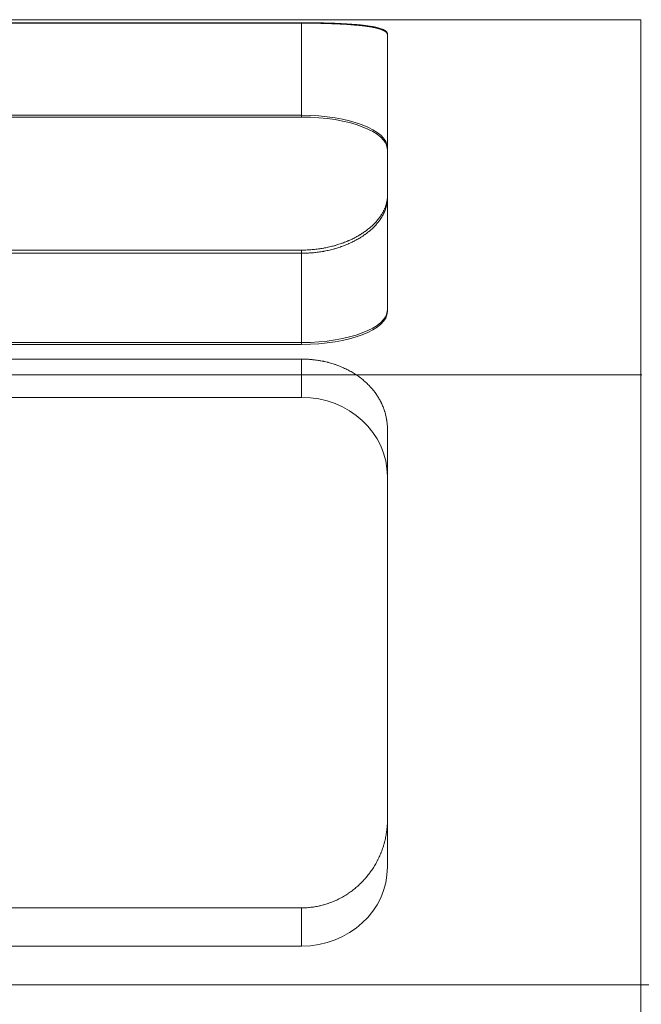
# Model space of a CAD drawing. Header units: millimetres. Extents: x -12870 to -11470, y -3129 to -2170.
# Tile 13 of 17: x -11627 to -11613, y -2454 to -2431. Entities that reach past the tile are written whole.
import ezdxf

# ---------------------------------------------------------------- set-up
doc = ezdxf.new("R2010")
doc.units = ezdxf.units.MM
doc.linetypes.add('CENTER', pattern=[50.8, 31.75, -6.35, 6.35, -6.35])
doc.layers.add('图层2', color=3, linetype='CENTER', lineweight=13)
doc.layers.add('图层7', color=4, linetype='Continuous', lineweight=15)

msp = doc.modelspace()

# ---------------------------------------------------------------- linework, layer by layer
at = {"layer": '图层2', "ltscale": 0.6}
msp.add_line((-11595.551, -2453.241), (-11622.431, -2453.241), dxfattribs=at)
at = {"layer": '图层7'}
for p, q in [((-11707.798, -2430.741), (-11612.694, -2430.741)), ((-11612.694, -2430.741), (-11612.694, -2475.741)), ((-11638.946, -2430.813), (-11620.601, -2430.813)), ((-11620.601, -2430.822), (-11638.946, -2430.822)), ((-11620.601, -2430.813), (-11620.601, -2430.822)), ((-11620.601, -2430.822), (-11620.601, -2433.01)), ((-11618.601, -2431.073), (-11618.601, -2431.093)), ((-11618.601, -2434.905), (-11618.601, -2431.093)), ((-11638.946, -2432.969), (-11620.601, -2432.969)), ((-11620.601, -2433.01), (-11638.946, -2433.01)), ((-11618.601, -2434.905), (-11618.601, -2437.544)), ((-11620.601, -2436.111), (-11638.946, -2436.111)), ((-11638.946, -2436.185), (-11620.601, -2436.185)), ((-11620.601, -2436.111), (-11620.601, -2438.309)), ((-11620.601, -2438.268), (-11638.946, -2438.268)), ((-11638.946, -2438.309), (-11620.601, -2438.309)), ((-11620.601, -2438.652), (-11638.946, -2438.652)), ((-11620.601, -2438.652), (-11620.601, -2439.545)), ((-11612.694, -2439.02), (-11638.155, -2439.02)), ((-11612.694, -2439.021), (-11638.155, -2439.021)), ((-11612.674, -2439.02), (-11612.694, -2439.02)), ((-11620.601, -2439.545), (-11638.946, -2439.545)), ((-11618.601, -2449.387), (-11618.601, -2440.291)), ((-11618.601, -2449.387), (-11618.601, -2450.49)), ((-11638.946, -2451.444), (-11620.601, -2451.444)), ((-11620.601, -2451.444), (-11620.601, -2452.337)), ((-11638.946, -2452.337), (-11620.601, -2452.337)), ((-11595.551, -2453.241), (-11721.746, -2453.241))]:
    msp.add_line(p, q, dxfattribs=at)
for points in [[(-11620.601, -2430.813), (-11620.587, -2430.813), (-11620.558, -2430.813), (-11620.529, -2430.813), (-11620.515, -2430.813), (-11620.501, -2430.813), (-11620.472, -2430.813), (-11620.443, -2430.813), (-11620.414, -2430.813), (-11620.385, -2430.814), (-11620.356, -2430.814), (-11620.341, -2430.814), (-11620.327, -2430.814), (-11620.298, -2430.815), (-11620.269, -2430.815), (-11620.239, -2430.816), (-11620.21, -2430.816), (-11620.181, -2430.817), (-11620.167, -2430.817), (-11620.152, -2430.817), (-11620.123, -2430.818), (-11620.095, -2430.818), (-11620.08, -2430.819), (-11620.066, -2430.819), (-11620.037, -2430.82), (-11620.008, -2430.82), (-11619.994, -2430.821), (-11619.98, -2430.821), (-11619.952, -2430.822), (-11619.923, -2430.823), (-11619.895, -2430.824), (-11619.867, -2430.825), (-11619.84, -2430.826), (-11619.826, -2430.826), (-11619.812, -2430.827), (-11619.785, -2430.828), (-11619.758, -2430.829), (-11619.731, -2430.83), (-11619.704, -2430.832), (-11619.677, -2430.833), (-11619.664, -2430.834), (-11619.651, -2430.834), (-11619.625, -2430.836), (-11619.599, -2430.837), (-11619.574, -2430.838), (-11619.549, -2430.84), (-11619.524, -2430.842), (-11619.511, -2430.842), (-11619.499, -2430.843), (-11619.475, -2430.845), (-11619.451, -2430.846), (-11619.427, -2430.848), (-11619.403, -2430.85), (-11619.38, -2430.852), (-11619.369, -2430.853), (-11619.357, -2430.854), (-11619.335, -2430.855), (-11619.313, -2430.857), (-11619.291, -2430.859), (-11619.27, -2430.861), (-11619.249, -2430.863), (-11619.238, -2430.864), (-11619.228, -2430.866), (-11619.208, -2430.868), (-11619.188, -2430.87), (-11619.178, -2430.871), (-11619.168, -2430.872), (-11619.149, -2430.874), (-11619.13, -2430.877), (-11619.12, -2430.878), (-11619.111, -2430.879), (-11619.092, -2430.882), (-11619.074, -2430.884), (-11619.055, -2430.887), (-11619.037, -2430.889), (-11619.02, -2430.892), (-11619.011, -2430.893), (-11619.002, -2430.895), (-11618.985, -2430.898), (-11618.968, -2430.9), (-11618.952, -2430.903), (-11618.935, -2430.906), (-11618.92, -2430.909), (-11618.912, -2430.911), (-11618.904, -2430.913), (-11618.889, -2430.916), (-11618.874, -2430.919), (-11618.859, -2430.922), (-11618.845, -2430.926), (-11618.831, -2430.929), (-11618.824, -2430.931), (-11618.818, -2430.933), (-11618.805, -2430.936), (-11618.792, -2430.94), (-11618.78, -2430.944), (-11618.768, -2430.947), (-11618.756, -2430.951), (-11618.751, -2430.953), (-11618.745, -2430.955), (-11618.734, -2430.959), (-11618.724, -2430.963), (-11618.714, -2430.967), (-11618.704, -2430.971), (-11618.695, -2430.975), (-11618.691, -2430.977), (-11618.687, -2430.979), (-11618.678, -2430.983), (-11618.671, -2430.988), (-11618.667, -2430.99), (-11618.663, -2430.992), (-11618.656, -2430.996), (-11618.649, -2431.001), (-11618.646, -2431.003), (-11618.643, -2431.005), (-11618.638, -2431.01), (-11618.632, -2431.014), (-11618.627, -2431.019), (-11618.623, -2431.023), (-11618.619, -2431.028), (-11618.617, -2431.03), (-11618.615, -2431.033), (-11618.612, -2431.037), (-11618.609, -2431.042), (-11618.607, -2431.047), (-11618.605, -2431.052), (-11618.603, -2431.056), (-11618.603, -2431.059), (-11618.602, -2431.061), (-11618.601, -2431.066), (-11618.601, -2431.071), (-11618.601, -2431.073)], [(-11618.601, -2431.093), (-11618.601, -2431.09), (-11618.601, -2431.085), (-11618.602, -2431.08), (-11618.603, -2431.078), (-11618.603, -2431.075), (-11618.605, -2431.07), (-11618.607, -2431.065), (-11618.609, -2431.06), (-11618.612, -2431.056), (-11618.615, -2431.051), (-11618.617, -2431.048), (-11618.619, -2431.046), (-11618.623, -2431.041), (-11618.627, -2431.036), (-11618.632, -2431.032), (-11618.638, -2431.027), (-11618.643, -2431.022), (-11618.646, -2431.02), (-11618.649, -2431.018), (-11618.656, -2431.013), (-11618.663, -2431.009), (-11618.667, -2431.007), (-11618.671, -2431.004), (-11618.678, -2431), (-11618.687, -2430.996), (-11618.691, -2430.993), (-11618.695, -2430.991), (-11618.704, -2430.987), (-11618.714, -2430.983), (-11618.724, -2430.979), (-11618.734, -2430.975), (-11618.745, -2430.971), (-11618.75, -2430.969), (-11618.756, -2430.967), (-11618.768, -2430.963), (-11618.78, -2430.959), (-11618.792, -2430.955), (-11618.805, -2430.951), (-11618.818, -2430.948), (-11618.824, -2430.946), (-11618.831, -2430.944), (-11618.845, -2430.94), (-11618.859, -2430.937), (-11618.874, -2430.933), (-11618.889, -2430.93), (-11618.904, -2430.927), (-11618.912, -2430.925), (-11618.92, -2430.923), (-11618.935, -2430.92), (-11618.952, -2430.917), (-11618.968, -2430.914), (-11618.985, -2430.911), (-11619.002, -2430.908), (-11619.011, -2430.907), (-11619.02, -2430.905), (-11619.038, -2430.902), (-11619.056, -2430.9), (-11619.074, -2430.897), (-11619.092, -2430.894), (-11619.111, -2430.892), (-11619.121, -2430.891), (-11619.13, -2430.889), (-11619.149, -2430.887), (-11619.169, -2430.884), (-11619.179, -2430.883), (-11619.188, -2430.882), (-11619.208, -2430.88), (-11619.228, -2430.878), (-11619.239, -2430.877), (-11619.249, -2430.875), (-11619.27, -2430.873), (-11619.291, -2430.871), (-11619.313, -2430.869), (-11619.335, -2430.867), (-11619.358, -2430.865), (-11619.369, -2430.864), (-11619.38, -2430.863), (-11619.403, -2430.861), (-11619.427, -2430.859), (-11619.451, -2430.858), (-11619.475, -2430.856), (-11619.499, -2430.854), (-11619.511, -2430.853), (-11619.524, -2430.852), (-11619.549, -2430.851), (-11619.574, -2430.849), (-11619.599, -2430.848), (-11619.625, -2430.846), (-11619.651, -2430.845), (-11619.664, -2430.844), (-11619.677, -2430.843), (-11619.704, -2430.842), (-11619.731, -2430.841), (-11619.758, -2430.84), (-11619.785, -2430.838), (-11619.812, -2430.837), (-11619.826, -2430.837), (-11619.84, -2430.836), (-11619.867, -2430.835), (-11619.895, -2430.834), (-11619.923, -2430.833), (-11619.952, -2430.832), (-11619.98, -2430.831), (-11619.994, -2430.831), (-11620.008, -2430.83), (-11620.037, -2430.829), (-11620.066, -2430.829), (-11620.08, -2430.828), (-11620.095, -2430.828), (-11620.123, -2430.827), (-11620.152, -2430.827), (-11620.167, -2430.826), (-11620.181, -2430.826), (-11620.21, -2430.826), (-11620.24, -2430.825), (-11620.269, -2430.825), (-11620.298, -2430.824), (-11620.327, -2430.824), (-11620.341, -2430.824), (-11620.356, -2430.823), (-11620.385, -2430.823), (-11620.414, -2430.823), (-11620.443, -2430.823), (-11620.472, -2430.822), (-11620.501, -2430.822), (-11620.515, -2430.822), (-11620.53, -2430.822), (-11620.558, -2430.822), (-11620.587, -2430.822), (-11620.601, -2430.822)], [(-11618.601, -2434.841), (-11618.601, -2434.849), (-11618.601, -2434.866), (-11618.602, -2434.882), (-11618.603, -2434.891), (-11618.603, -2434.899), (-11618.605, -2434.916), (-11618.607, -2434.933), (-11618.609, -2434.95), (-11618.612, -2434.967), (-11618.615, -2434.984), (-11618.617, -2434.992), (-11618.619, -2435.001), (-11618.623, -2435.018), (-11618.627, -2435.035), (-11618.632, -2435.052), (-11618.638, -2435.069), (-11618.643, -2435.087), (-11618.646, -2435.095), (-11618.649, -2435.104), (-11618.656, -2435.121), (-11618.663, -2435.139), (-11618.667, -2435.147), (-11618.67, -2435.156), (-11618.678, -2435.173), (-11618.687, -2435.19), (-11618.691, -2435.199), (-11618.695, -2435.208), (-11618.704, -2435.225), (-11618.714, -2435.242), (-11618.724, -2435.259), (-11618.734, -2435.276), (-11618.745, -2435.293), (-11618.75, -2435.302), (-11618.756, -2435.31), (-11618.767, -2435.327), (-11618.779, -2435.344), (-11618.792, -2435.36), (-11618.804, -2435.377), (-11618.818, -2435.394), (-11618.824, -2435.402), (-11618.831, -2435.41), (-11618.845, -2435.426), (-11618.859, -2435.443), (-11618.874, -2435.459), (-11618.888, -2435.475), (-11618.904, -2435.49), (-11618.911, -2435.498), (-11618.919, -2435.506), (-11618.935, -2435.522), (-11618.951, -2435.537), (-11618.968, -2435.552), (-11618.985, -2435.567), (-11619.002, -2435.582), (-11619.011, -2435.59), (-11619.019, -2435.597), (-11619.037, -2435.612), (-11619.055, -2435.626), (-11619.073, -2435.64), (-11619.092, -2435.654), (-11619.111, -2435.668), (-11619.12, -2435.675), (-11619.13, -2435.682), (-11619.149, -2435.695), (-11619.168, -2435.708), (-11619.178, -2435.715), (-11619.188, -2435.721), (-11619.208, -2435.734), (-11619.228, -2435.747), (-11619.238, -2435.753), (-11619.249, -2435.759), (-11619.27, -2435.772), (-11619.291, -2435.784), (-11619.313, -2435.796), (-11619.335, -2435.808), (-11619.357, -2435.82), (-11619.368, -2435.826), (-11619.38, -2435.832), (-11619.403, -2435.844), (-11619.426, -2435.855), (-11619.45, -2435.866), (-11619.474, -2435.877), (-11619.498, -2435.888), (-11619.511, -2435.894), (-11619.523, -2435.899), (-11619.548, -2435.909), (-11619.573, -2435.92), (-11619.599, -2435.93), (-11619.625, -2435.94), (-11619.651, -2435.949), (-11619.664, -2435.954), (-11619.677, -2435.959), (-11619.703, -2435.968), (-11619.73, -2435.976), (-11619.757, -2435.985), (-11619.784, -2435.993), (-11619.812, -2436.001), (-11619.825, -2436.005), (-11619.839, -2436.009), (-11619.867, -2436.017), (-11619.895, -2436.024), (-11619.923, -2436.031), (-11619.951, -2436.038), (-11619.98, -2436.044), (-11619.994, -2436.047), (-11620.008, -2436.05), (-11620.037, -2436.056), (-11620.065, -2436.062), (-11620.08, -2436.064), (-11620.094, -2436.067), (-11620.123, -2436.072), (-11620.152, -2436.077), (-11620.167, -2436.079), (-11620.181, -2436.081), (-11620.21, -2436.085), (-11620.239, -2436.089), (-11620.268, -2436.092), (-11620.298, -2436.096), (-11620.327, -2436.099), (-11620.341, -2436.1), (-11620.356, -2436.101), (-11620.385, -2436.103), (-11620.414, -2436.105), (-11620.443, -2436.107), (-11620.472, -2436.109), (-11620.501, -2436.11), (-11620.515, -2436.11), (-11620.529, -2436.111), (-11620.558, -2436.111), (-11620.587, -2436.111), (-11620.601, -2436.111)], [(-11620.601, -2436.185), (-11620.587, -2436.185), (-11620.558, -2436.185), (-11620.529, -2436.185), (-11620.515, -2436.184), (-11620.501, -2436.184), (-11620.472, -2436.183), (-11620.443, -2436.181), (-11620.414, -2436.179), (-11620.385, -2436.177), (-11620.356, -2436.175), (-11620.341, -2436.174), (-11620.327, -2436.173), (-11620.297, -2436.17), (-11620.268, -2436.166), (-11620.239, -2436.163), (-11620.21, -2436.159), (-11620.181, -2436.155), (-11620.166, -2436.153), (-11620.152, -2436.15), (-11620.123, -2436.146), (-11620.094, -2436.141), (-11620.08, -2436.138), (-11620.065, -2436.135), (-11620.036, -2436.13), (-11620.008, -2436.124), (-11619.993, -2436.121), (-11619.979, -2436.118), (-11619.951, -2436.111), (-11619.923, -2436.104), (-11619.895, -2436.097), (-11619.867, -2436.09), (-11619.839, -2436.082), (-11619.825, -2436.079), (-11619.811, -2436.075), (-11619.784, -2436.066), (-11619.757, -2436.058), (-11619.73, -2436.049), (-11619.703, -2436.04), (-11619.677, -2436.031), (-11619.663, -2436.027), (-11619.65, -2436.022), (-11619.624, -2436.012), (-11619.598, -2436.002), (-11619.573, -2435.992), (-11619.548, -2435.982), (-11619.523, -2435.971), (-11619.51, -2435.966), (-11619.498, -2435.96), (-11619.474, -2435.949), (-11619.45, -2435.938), (-11619.426, -2435.927), (-11619.402, -2435.915), (-11619.379, -2435.904), (-11619.368, -2435.898), (-11619.357, -2435.892), (-11619.334, -2435.88), (-11619.312, -2435.868), (-11619.291, -2435.855), (-11619.269, -2435.843), (-11619.248, -2435.83), (-11619.238, -2435.824), (-11619.228, -2435.818), (-11619.207, -2435.805), (-11619.188, -2435.792), (-11619.178, -2435.786), (-11619.168, -2435.779), (-11619.149, -2435.766), (-11619.129, -2435.752), (-11619.12, -2435.745), (-11619.11, -2435.738), (-11619.092, -2435.725), (-11619.073, -2435.71), (-11619.055, -2435.696), (-11619.037, -2435.682), (-11619.019, -2435.667), (-11619.01, -2435.659), (-11619.002, -2435.652), (-11618.985, -2435.637), (-11618.968, -2435.622), (-11618.951, -2435.606), (-11618.935, -2435.591), (-11618.919, -2435.575), (-11618.911, -2435.567), (-11618.903, -2435.559), (-11618.888, -2435.543), (-11618.873, -2435.527), (-11618.859, -2435.511), (-11618.845, -2435.495), (-11618.831, -2435.478), (-11618.824, -2435.47), (-11618.817, -2435.462), (-11618.804, -2435.445), (-11618.792, -2435.428), (-11618.779, -2435.412), (-11618.767, -2435.395), (-11618.756, -2435.378), (-11618.75, -2435.369), (-11618.745, -2435.361), (-11618.734, -2435.344), (-11618.724, -2435.326), (-11618.714, -2435.309), (-11618.704, -2435.292), (-11618.695, -2435.274), (-11618.691, -2435.266), (-11618.686, -2435.257), (-11618.678, -2435.24), (-11618.67, -2435.222), (-11618.667, -2435.214), (-11618.663, -2435.205), (-11618.656, -2435.187), (-11618.649, -2435.17), (-11618.646, -2435.161), (-11618.643, -2435.153), (-11618.638, -2435.135), (-11618.632, -2435.118), (-11618.627, -2435.101), (-11618.623, -2435.083), (-11618.619, -2435.066), (-11618.617, -2435.057), (-11618.615, -2435.049), (-11618.612, -2435.032), (-11618.609, -2435.015), (-11618.607, -2434.997), (-11618.605, -2434.981), (-11618.603, -2434.964), (-11618.603, -2434.955), (-11618.602, -2434.947), (-11618.601, -2434.93), (-11618.601, -2434.914), (-11618.601, -2434.905)], [(-11620.601, -2438.652), (-11620.587, -2438.652), (-11620.558, -2438.653), (-11620.529, -2438.653), (-11620.515, -2438.654), (-11620.501, -2438.654), (-11620.472, -2438.655), (-11620.443, -2438.657), (-11620.414, -2438.659), (-11620.385, -2438.662), (-11620.356, -2438.664), (-11620.341, -2438.666), (-11620.327, -2438.667), (-11620.298, -2438.671), (-11620.268, -2438.674), (-11620.239, -2438.679), (-11620.21, -2438.683), (-11620.181, -2438.688), (-11620.167, -2438.69), (-11620.152, -2438.693), (-11620.123, -2438.699), (-11620.094, -2438.704), (-11620.08, -2438.707), (-11620.065, -2438.711), (-11620.037, -2438.717), (-11620.008, -2438.724), (-11619.994, -2438.728), (-11619.98, -2438.731), (-11619.951, -2438.739), (-11619.923, -2438.747), (-11619.895, -2438.755), (-11619.867, -2438.764), (-11619.839, -2438.773), (-11619.825, -2438.778), (-11619.812, -2438.782), (-11619.784, -2438.792), (-11619.757, -2438.802), (-11619.73, -2438.812), (-11619.703, -2438.823), (-11619.677, -2438.834), (-11619.664, -2438.839), (-11619.651, -2438.845), (-11619.625, -2438.856), (-11619.599, -2438.868), (-11619.573, -2438.88), (-11619.548, -2438.893), (-11619.523, -2438.905), (-11619.511, -2438.912), (-11619.498, -2438.918), (-11619.474, -2438.931), (-11619.45, -2438.945), (-11619.426, -2438.959), (-11619.403, -2438.973), (-11619.38, -2438.987), (-11619.368, -2438.994), (-11619.357, -2439.001), (-11619.335, -2439.016), (-11619.313, -2439.031), (-11619.291, -2439.046), (-11619.27, -2439.061), (-11619.249, -2439.076), (-11619.238, -2439.084), (-11619.228, -2439.092), (-11619.208, -2439.107), (-11619.188, -2439.123), (-11619.178, -2439.131), (-11619.168, -2439.139), (-11619.149, -2439.156), (-11619.13, -2439.172), (-11619.12, -2439.181), (-11619.111, -2439.189), (-11619.092, -2439.207), (-11619.073, -2439.224), (-11619.055, -2439.242), (-11619.037, -2439.26), (-11619.019, -2439.279), (-11619.011, -2439.288), (-11619.002, -2439.297), (-11618.985, -2439.316), (-11618.968, -2439.335), (-11618.951, -2439.355), (-11618.935, -2439.374), (-11618.919, -2439.394), (-11618.911, -2439.404), (-11618.904, -2439.414), (-11618.888, -2439.435), (-11618.874, -2439.455), (-11618.859, -2439.476), (-11618.845, -2439.497), (-11618.831, -2439.518), (-11618.824, -2439.529), (-11618.818, -2439.54), (-11618.804, -2439.561), (-11618.792, -2439.583), (-11618.779, -2439.605), (-11618.767, -2439.627), (-11618.756, -2439.649), (-11618.75, -2439.66), (-11618.745, -2439.672), (-11618.734, -2439.694), (-11618.724, -2439.717), (-11618.714, -2439.74), (-11618.704, -2439.762), (-11618.695, -2439.785), (-11618.691, -2439.797), (-11618.687, -2439.809), (-11618.678, -2439.832), (-11618.67, -2439.855), (-11618.667, -2439.867), (-11618.663, -2439.878), (-11618.656, -2439.902), (-11618.649, -2439.925), (-11618.646, -2439.937), (-11618.643, -2439.949), (-11618.638, -2439.973), (-11618.632, -2439.996), (-11618.627, -2440.02), (-11618.623, -2440.044), (-11618.619, -2440.067), (-11618.617, -2440.079), (-11618.615, -2440.091), (-11618.612, -2440.115), (-11618.609, -2440.138), (-11618.607, -2440.162), (-11618.605, -2440.186), (-11618.603, -2440.209), (-11618.603, -2440.221), (-11618.602, -2440.233), (-11618.601, -2440.256), (-11618.601, -2440.279), (-11618.601, -2440.291)], [(-11618.601, -2440.291), (-11618.601, -2440.279), (-11618.601, -2440.256), (-11618.602, -2440.233), (-11618.603, -2440.221), (-11618.603, -2440.209), (-11618.605, -2440.186), (-11618.607, -2440.162), (-11618.609, -2440.138), (-11618.612, -2440.115), (-11618.615, -2440.091), (-11618.617, -2440.079), (-11618.619, -2440.067), (-11618.623, -2440.044), (-11618.627, -2440.02), (-11618.632, -2439.996), (-11618.638, -2439.973), (-11618.643, -2439.949), (-11618.646, -2439.937), (-11618.649, -2439.925), (-11618.656, -2439.902), (-11618.663, -2439.878), (-11618.667, -2439.867), (-11618.67, -2439.855), (-11618.678, -2439.832), (-11618.687, -2439.809), (-11618.691, -2439.797), (-11618.695, -2439.785), (-11618.704, -2439.762), (-11618.714, -2439.74), (-11618.724, -2439.717), (-11618.734, -2439.694), (-11618.745, -2439.672), (-11618.75, -2439.66), (-11618.756, -2439.649), (-11618.767, -2439.627), (-11618.779, -2439.605), (-11618.792, -2439.583), (-11618.804, -2439.561), (-11618.818, -2439.54), (-11618.824, -2439.529), (-11618.831, -2439.518), (-11618.845, -2439.497), (-11618.859, -2439.476), (-11618.874, -2439.455), (-11618.888, -2439.435), (-11618.904, -2439.414), (-11618.911, -2439.404), (-11618.919, -2439.394), (-11618.935, -2439.374), (-11618.951, -2439.355), (-11618.968, -2439.335), (-11618.985, -2439.316), (-11619.002, -2439.297), (-11619.011, -2439.288), (-11619.019, -2439.279), (-11619.037, -2439.26), (-11619.055, -2439.242), (-11619.073, -2439.224), (-11619.092, -2439.207), (-11619.111, -2439.189), (-11619.12, -2439.181), (-11619.13, -2439.172), (-11619.149, -2439.156), (-11619.168, -2439.139), (-11619.178, -2439.131), (-11619.188, -2439.123), (-11619.208, -2439.107), (-11619.228, -2439.092), (-11619.238, -2439.084), (-11619.249, -2439.076), (-11619.27, -2439.061), (-11619.291, -2439.046), (-11619.313, -2439.031), (-11619.335, -2439.016), (-11619.357, -2439.001), (-11619.368, -2438.994), (-11619.38, -2438.987), (-11619.403, -2438.973), (-11619.426, -2438.959), (-11619.45, -2438.945), (-11619.474, -2438.931), (-11619.498, -2438.918), (-11619.511, -2438.912), (-11619.523, -2438.905), (-11619.548, -2438.893), (-11619.573, -2438.88), (-11619.599, -2438.868), (-11619.625, -2438.856), (-11619.651, -2438.845), (-11619.664, -2438.839), (-11619.677, -2438.834), (-11619.703, -2438.823), (-11619.73, -2438.812), (-11619.757, -2438.802), (-11619.784, -2438.792), (-11619.812, -2438.782), (-11619.825, -2438.778), (-11619.839, -2438.773), (-11619.867, -2438.764), (-11619.895, -2438.755), (-11619.923, -2438.747), (-11619.951, -2438.739), (-11619.98, -2438.731), (-11619.994, -2438.728), (-11620.008, -2438.724), (-11620.037, -2438.717), (-11620.065, -2438.711), (-11620.08, -2438.707), (-11620.094, -2438.704), (-11620.123, -2438.699), (-11620.152, -2438.693), (-11620.167, -2438.69), (-11620.181, -2438.688), (-11620.21, -2438.683), (-11620.239, -2438.679), (-11620.268, -2438.674), (-11620.298, -2438.671), (-11620.327, -2438.667), (-11620.341, -2438.666), (-11620.356, -2438.664), (-11620.385, -2438.662), (-11620.414, -2438.659), (-11620.443, -2438.657), (-11620.472, -2438.655), (-11620.501, -2438.654), (-11620.515, -2438.654), (-11620.529, -2438.653), (-11620.558, -2438.653), (-11620.587, -2438.652), (-11620.601, -2438.652)], [(-11618.601, -2449.387), (-11618.601, -2449.402), (-11618.601, -2449.43), (-11618.602, -2449.458), (-11618.603, -2449.472), (-11618.603, -2449.486), (-11618.605, -2449.515), (-11618.607, -2449.543), (-11618.609, -2449.572), (-11618.612, -2449.601), (-11618.615, -2449.629), (-11618.617, -2449.644), (-11618.619, -2449.658), (-11618.623, -2449.687), (-11618.627, -2449.716), (-11618.632, -2449.745), (-11618.638, -2449.774), (-11618.643, -2449.803), (-11618.646, -2449.817), (-11618.649, -2449.832), (-11618.656, -2449.86), (-11618.663, -2449.889), (-11618.667, -2449.904), (-11618.67, -2449.918), (-11618.678, -2449.947), (-11618.687, -2449.975), (-11618.691, -2449.99), (-11618.695, -2450.004), (-11618.704, -2450.032), (-11618.714, -2450.061), (-11618.724, -2450.089), (-11618.734, -2450.117), (-11618.745, -2450.145), (-11618.75, -2450.159), (-11618.756, -2450.173), (-11618.767, -2450.2), (-11618.779, -2450.228), (-11618.792, -2450.255), (-11618.804, -2450.282), (-11618.818, -2450.309), (-11618.824, -2450.323), (-11618.831, -2450.336), (-11618.845, -2450.362), (-11618.859, -2450.389), (-11618.874, -2450.415), (-11618.888, -2450.441), (-11618.904, -2450.466), (-11618.911, -2450.479), (-11618.919, -2450.492), (-11618.935, -2450.517), (-11618.951, -2450.541), (-11618.968, -2450.566), (-11618.985, -2450.59), (-11619.002, -2450.614), (-11619.011, -2450.626), (-11619.019, -2450.638), (-11619.037, -2450.661), (-11619.055, -2450.684), (-11619.073, -2450.707), (-11619.092, -2450.729), (-11619.111, -2450.751), (-11619.12, -2450.762), (-11619.13, -2450.773), (-11619.149, -2450.794), (-11619.168, -2450.815), (-11619.178, -2450.825), (-11619.188, -2450.835), (-11619.208, -2450.856), (-11619.228, -2450.876), (-11619.238, -2450.886), (-11619.249, -2450.896), (-11619.27, -2450.915), (-11619.291, -2450.935), (-11619.313, -2450.954), (-11619.335, -2450.973), (-11619.357, -2450.992), (-11619.368, -2451.001), (-11619.38, -2451.01), (-11619.403, -2451.028), (-11619.426, -2451.046), (-11619.45, -2451.064), (-11619.474, -2451.081), (-11619.498, -2451.098), (-11619.511, -2451.107), (-11619.523, -2451.115), (-11619.548, -2451.131), (-11619.573, -2451.147), (-11619.599, -2451.163), (-11619.625, -2451.178), (-11619.651, -2451.193), (-11619.664, -2451.201), (-11619.677, -2451.208), (-11619.703, -2451.222), (-11619.73, -2451.236), (-11619.757, -2451.249), (-11619.784, -2451.262), (-11619.812, -2451.275), (-11619.825, -2451.281), (-11619.839, -2451.287), (-11619.867, -2451.298), (-11619.895, -2451.31), (-11619.923, -2451.32), (-11619.951, -2451.331), (-11619.98, -2451.341), (-11619.994, -2451.346), (-11620.008, -2451.35), (-11620.037, -2451.359), (-11620.065, -2451.368), (-11620.08, -2451.372), (-11620.094, -2451.376), (-11620.123, -2451.384), (-11620.152, -2451.391), (-11620.167, -2451.394), (-11620.181, -2451.398), (-11620.21, -2451.404), (-11620.239, -2451.41), (-11620.268, -2451.415), (-11620.298, -2451.42), (-11620.327, -2451.425), (-11620.341, -2451.427), (-11620.356, -2451.429), (-11620.385, -2451.432), (-11620.414, -2451.435), (-11620.443, -2451.438), (-11620.472, -2451.44), (-11620.501, -2451.442), (-11620.515, -2451.442), (-11620.529, -2451.443), (-11620.558, -2451.444), (-11620.587, -2451.444), (-11620.601, -2451.444)], [(-11620.601, -2451.444), (-11620.587, -2451.444), (-11620.558, -2451.444), (-11620.529, -2451.443), (-11620.515, -2451.442), (-11620.501, -2451.442), (-11620.472, -2451.44), (-11620.443, -2451.438), (-11620.414, -2451.435), (-11620.385, -2451.432), (-11620.356, -2451.429), (-11620.341, -2451.427), (-11620.327, -2451.425), (-11620.298, -2451.42), (-11620.268, -2451.415), (-11620.239, -2451.41), (-11620.21, -2451.404), (-11620.181, -2451.398), (-11620.167, -2451.394), (-11620.152, -2451.391), (-11620.123, -2451.384), (-11620.094, -2451.376), (-11620.08, -2451.372), (-11620.065, -2451.368), (-11620.037, -2451.359), (-11620.008, -2451.35), (-11619.994, -2451.346), (-11619.98, -2451.341), (-11619.951, -2451.331), (-11619.923, -2451.32), (-11619.895, -2451.31), (-11619.867, -2451.298), (-11619.839, -2451.287), (-11619.825, -2451.281), (-11619.812, -2451.275), (-11619.784, -2451.262), (-11619.757, -2451.249), (-11619.73, -2451.236), (-11619.703, -2451.222), (-11619.677, -2451.208), (-11619.664, -2451.201), (-11619.651, -2451.193), (-11619.625, -2451.178), (-11619.599, -2451.163), (-11619.573, -2451.147), (-11619.548, -2451.131), (-11619.523, -2451.115), (-11619.511, -2451.107), (-11619.498, -2451.098), (-11619.474, -2451.081), (-11619.45, -2451.064), (-11619.426, -2451.046), (-11619.403, -2451.028), (-11619.38, -2451.01), (-11619.368, -2451.001), (-11619.357, -2450.992), (-11619.335, -2450.973), (-11619.313, -2450.954), (-11619.291, -2450.935), (-11619.27, -2450.915), (-11619.249, -2450.896), (-11619.238, -2450.886), (-11619.228, -2450.876), (-11619.208, -2450.856), (-11619.188, -2450.835), (-11619.178, -2450.825), (-11619.168, -2450.815), (-11619.149, -2450.794), (-11619.13, -2450.773), (-11619.12, -2450.762), (-11619.111, -2450.751), (-11619.092, -2450.729), (-11619.073, -2450.707), (-11619.055, -2450.684), (-11619.037, -2450.661), (-11619.019, -2450.638), (-11619.011, -2450.626), (-11619.002, -2450.614), (-11618.985, -2450.59), (-11618.968, -2450.566), (-11618.951, -2450.541), (-11618.935, -2450.517), (-11618.919, -2450.492), (-11618.911, -2450.479), (-11618.904, -2450.466), (-11618.888, -2450.441), (-11618.874, -2450.415), (-11618.859, -2450.389), (-11618.845, -2450.362), (-11618.831, -2450.336), (-11618.824, -2450.323), (-11618.818, -2450.309), (-11618.804, -2450.282), (-11618.792, -2450.255), (-11618.779, -2450.228), (-11618.767, -2450.2), (-11618.756, -2450.173), (-11618.75, -2450.159), (-11618.745, -2450.145), (-11618.734, -2450.117), (-11618.724, -2450.089), (-11618.714, -2450.061), (-11618.704, -2450.032), (-11618.695, -2450.004), (-11618.691, -2449.99), (-11618.687, -2449.975), (-11618.678, -2449.947), (-11618.67, -2449.918), (-11618.667, -2449.904), (-11618.663, -2449.889), (-11618.656, -2449.86), (-11618.649, -2449.832), (-11618.646, -2449.817), (-11618.643, -2449.803), (-11618.638, -2449.774), (-11618.632, -2449.745), (-11618.627, -2449.716), (-11618.623, -2449.687), (-11618.619, -2449.658), (-11618.617, -2449.644), (-11618.615, -2449.629), (-11618.612, -2449.601), (-11618.609, -2449.572), (-11618.607, -2449.543), (-11618.605, -2449.515), (-11618.603, -2449.486), (-11618.603, -2449.472), (-11618.602, -2449.458), (-11618.601, -2449.43), (-11618.601, -2449.402), (-11618.601, -2449.387)]]:
    msp.add_lwpolyline(points, dxfattribs=at)
for centre, ratio, start_param, end_param in [((-11620.601, -2433.734), 0.382683, 0, 1.570796), ((-11620.601, -2433.776), 0.382683, 0, 1.570796), ((-11620.601, -2437.502), 0.382683, 4.712389, 6.283185), ((-11620.601, -2437.544), 0.382683, 4.712389, 6.283185), ((-11620.601, -2441.393), 0.92388, 0, 1.570796), ((-11620.601, -2441.393), 0.92388, 0, 1.570796), ((-11620.601, -2450.49), 0.92388, 4.712389, 6.283185), ((-11620.601, -2450.49), 0.92388, 4.712389, 6.283185)]:
    msp.add_ellipse(centre, major_axis=(2, 0), ratio=ratio, start_param=start_param, end_param=end_param, dxfattribs=at)

doc.saveas('drawing.dxf')
